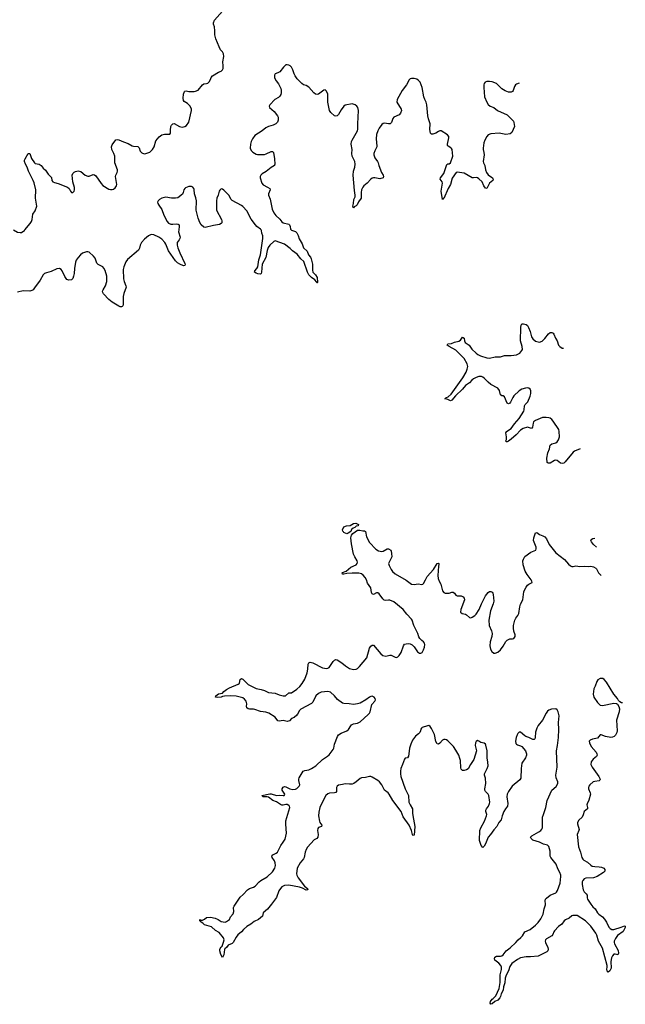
# Model space of a CAD drawing. Header units: inches. Extents: x 2143843 to 2212570, y 881249 to 1017455.
# Tile 40 of 54: x 2200421 to 2209402, y 948513 to 963115. Entities that reach past the tile are written whole.
import ezdxf

# ---------------------------------------------------------------- set-up
doc = ezdxf.new("R2010")
doc.units = ezdxf.units.IN
doc.header["$MEASUREMENT"] = 0
for name, color, linetype in [('C2904', 7, 'Continuous'), ('C2905', 7, 'Continuous'), ('C2906', 7, 'Continuous')]:
    doc.layers.add(name, color=color, linetype=linetype)

msp = doc.modelspace()

# ---------------------------------------------------------------- linework, layer by layer
at = {"layer": 'C2904', "color": 6, "elevation": 400}
for points in [[(2204156, 950000), (2204094, 949926), (2204034, 949870), (2204022, 949818), (2203961, 949770), (2203897, 949743), (2203850, 949702), (2203790, 949667), (2203738, 949622), (2203710, 949590), (2203655, 949545), (2203629, 949511), (2203586, 949430), (2203570, 949415), (2203515, 949390), (2203490, 949354), (2203463, 949337), (2203456, 949324), (2203450, 949246), (2203430, 949209), (2203404, 949250), (2203390, 949306), (2203390, 949330), (2203410, 949365), (2203425, 949375), (2203445, 949435), (2203453, 949470), (2203441, 949501), (2203378, 949578), (2203324, 949610), (2203263, 949663), (2203163, 949690), (2203138, 949718), (2203110, 949730), (2203103, 949743), (2203090, 949750), (2203090, 949771), (2203102, 949762), (2203130, 949761), (2203164, 949776), (2203190, 949802), (2203253, 949807), (2203318, 949790), (2203365, 949770), (2203410, 949741), (2203470, 949731), (2203490, 949742), (2203530, 949770), (2203548, 949812), (2203586, 949854), (2203595, 949890), (2203594, 949950), (2203602, 949970), (2203622, 950000)], [(2208893, 950000), (2208921, 949961), (2208953, 949930), (2208988, 949870), (2209009, 949849), (2209066, 949810), (2209095, 949775), (2209125, 949730), (2209157, 949657), (2209175, 949635), (2209203, 949623), (2209230, 949622), (2209343, 949657), (2209390, 949678), (2209400, 949670), (2209402, 949650), (2209370, 949594), (2209288, 949532), (2209257, 949490), (2209237, 949450), (2209236, 949430), (2209242, 949410), (2209296, 949310), (2209300, 949270), (2209290, 949245), (2209250, 949256), (2209230, 949257), (2209210, 949233), (2209198, 949202), (2209186, 949150), (2209190, 949050), (2209172, 949010), (2209150, 948988), (2209132, 949012), (2209130, 949030), (2209135, 949070), (2209132, 949090), (2209065, 949345), (2209002, 949450), (2208979, 949539), (2208965, 949570), (2208889, 949670), (2208810, 949753), (2208690, 949830), (2208623, 949830), (2208610, 949825), (2208570, 949790), (2208516, 949764), (2208495, 949750), (2208459, 949701), (2208410, 949665), (2208350, 949604), (2208340, 949590), (2208326, 949550), (2208310, 949530), (2208234, 949486), (2208217, 949470), (2208213, 949450), (2208218, 949430), (2208254, 949354), (2208257, 949330), (2208252, 949308), (2208236, 949290), (2208110, 949225), (2207995, 949215), (2207930, 949217), (2207850, 949204), (2207801, 949179), (2207721, 949119), (2207690, 949073), (2207669, 949010), (2207635, 948945), (2207620, 948900), (2207613, 948830), (2207596, 948770), (2207590, 948724), (2207561, 948670), (2207550, 948630), (2207540, 948610), (2207510, 948573), (2207466, 948554), (2207430, 948521), (2207410, 948513), (2207396, 948530), (2207403, 948557), (2207429, 948590), (2207442, 948598), (2207483, 948637), (2207532, 948748), (2207545, 948835), (2207546, 948950), (2207568, 949030), (2207566, 949066), (2207555, 949090), (2207524, 949124), (2207468, 949170), (2207463, 949190), (2207467, 949213), (2207490, 949225), (2207553, 949227), (2207570, 949234), (2207590, 949248), (2207635, 949305), (2207695, 949350), (2207779, 949430), (2207814, 949470), (2207855, 949505), (2207876, 949530), (2207910, 949586), (2207990, 949624), (2208070, 949686), (2208110, 949725), (2208150, 949780), (2208184, 949850), (2208199, 949930), (2208218, 949990), (2208218, 950000)]]:
    msp.add_lwpolyline(points, dxfattribs=at)
at = {"layer": 'C2905', "color": 6, "elevation": 400}
for points in [[(2200331, 960000), (2200390, 959966), (2200430, 959957), (2200450, 959961), (2200470, 959972), (2200490, 959990), (2200498, 960000)], [(2202782, 960000), (2202777, 959970), (2202799, 959890), (2202798, 959870), (2202788, 959850), (2202758, 959810), (2202755, 959770), (2202767, 959730), (2202797, 959657), (2202870, 959501), (2202874, 959490), (2202870, 959470), (2202850, 959465), (2202795, 959490), (2202762, 959510), (2202730, 959540), (2202626, 959686), (2202587, 959787), (2202573, 959810), (2202530, 959859), (2202486, 959890), (2202410, 959924), (2202370, 959927), (2202330, 959908), (2202270, 959860), (2202228, 959810), (2202209, 959770), (2202196, 959724), (2202181, 959699), (2202020, 959560), (2201997, 959523), (2201964, 959450), (2201956, 959410), (2201962, 959270), (2201971, 959230), (2201996, 959170), (2201999, 959150), (2201964, 959056), (2201956, 959010), (2201957, 958890), (2201951, 958869), (2201940, 958860), (2201930, 958854), (2201910, 958856), (2201890, 958865), (2201790, 958926), (2201743, 958963), (2201665, 959050), (2201653, 959070), (2201651, 959090), (2201658, 959110), (2201695, 959170), (2201711, 959230), (2201715, 959270), (2201712, 959310), (2201690, 959395), (2201671, 959431), (2201652, 959450), (2201585, 959485), (2201564, 959504), (2201539, 959579), (2201515, 959610), (2201450, 959665), (2201430, 959674), (2201410, 959674), (2201354, 959650), (2201325, 959630), (2201286, 959590), (2201259, 959550), (2201250, 959518), (2201236, 959424), (2201230, 959350), (2201221, 959310), (2201210, 959278), (2201190, 959258), (2201150, 959253), (2201122, 959262), (2201090, 959306), (2201051, 959390), (2201036, 959410), (2201010, 959423), (2200970, 959421), (2200890, 959379), (2200817, 959363), (2200789, 959350), (2200770, 959330), (2200726, 959254), (2200642, 959138), (2200619, 959110), (2200602, 959098), (2200570, 959090), (2200472, 959092), (2200390, 959073)], [(2204447, 960000), (2204454, 959994), (2204510, 959973), (2204530, 959954), (2204550, 959913), (2204566, 959866), (2204608, 959790), (2204630, 959730), (2204683, 959683), (2204703, 959630), (2204732, 959592), (2204742, 959570), (2204761, 959490), (2204762, 959402), (2204770, 959371), (2204810, 959330), (2204834, 959290), (2204838, 959222), (2204834, 959206), (2204830, 959205), (2204825, 959225), (2204798, 959258), (2204750, 959291), (2204710, 959332), (2204687, 959370), (2204633, 959530), (2204590, 959570), (2204535, 959635), (2204467, 959687), (2204430, 959722), (2204350, 959785), (2204210, 959835), (2204190, 959826), (2204130, 959773), (2204106, 959734), (2204089, 959690), (2204069, 959590), (2204019, 959490), (2204008, 959372), (2204001, 959350), (2203990, 959342), (2203952, 959348), (2203930, 959355), (2203905, 959370), (2203906, 959390), (2203937, 959423), (2203954, 959450), (2203967, 959553), (2203990, 959630), (2204027, 959870), (2204027, 959910), (2204014, 959950), (2204009, 959990), (2204001, 960000)], [(2208732, 956750), (2208650, 956716), (2208630, 956701), (2208510, 956556), (2208490, 956539), (2208470, 956534), (2208439, 956539), (2208390, 956578), (2208370, 956582), (2208350, 956577), (2208290, 956538), (2208256, 956536), (2208242, 956550), (2208237, 956610), (2208252, 956690), (2208277, 956750), (2208290, 956807), (2208310, 956824), (2208370, 956841), (2208390, 956855), (2208410, 956885), (2208424, 956930), (2208420, 957010), (2208415, 957035), (2208330, 957161), (2208310, 957187), (2208290, 957203), (2208270, 957211), (2208230, 957217), (2208174, 957214), (2208138, 957202), (2208070, 957170), (2208042, 957150), (2208035, 957130), (2208027, 957073), (2208010, 957054), (2207950, 957070), (2207885, 957050), (2207850, 957028), (2207782, 956958), (2207710, 956895), (2207670, 956866), (2207650, 956856), (2207635, 956855), (2207632, 956870), (2207641, 956890), (2207640, 956930), (2207631, 956989), (2207638, 957002), (2207642, 957010), (2207710, 957050), (2207760, 957120), (2207830, 957202), (2207897, 957310), (2207904, 957330), (2207905, 957390), (2207916, 957410), (2207955, 957450), (2207990, 957533), (2208001, 957570), (2208001, 957610), (2207990, 957634), (2207970, 957651), (2207950, 957656), (2207921, 957650), (2207870, 957633), (2207828, 957610), (2207750, 957536), (2207732, 957510), (2207698, 957442), (2207690, 957430), (2207670, 957418), (2207648, 957428), (2207610, 957524), (2207590, 957535), (2207570, 957539), (2207552, 957552), (2207534, 957614), (2207511, 957651), (2207410, 957707), (2207370, 957738), (2207315, 957795), (2207290, 957814), (2207270, 957822), (2207230, 957823), (2207190, 957810), (2207150, 957789), (2207124, 957770), (2207089, 957730), (2207033, 957690), (2206990, 957633), (2206885, 957535), (2206830, 957471), (2206810, 957463), (2206770, 957483), (2206724, 957490), (2206741, 957499), (2206748, 957510), (2206777, 957523), (2206818, 957562), (2206995, 957805), (2207042, 957890), (2207057, 957930), (2207065, 957970), (2207059, 958010), (2207010, 958089), (2206890, 958213), (2206790, 958267), (2206761, 958290), (2206769, 958310), (2206826, 958314), (2206870, 958334), (2206935, 958345), (2206958, 958362), (2206990, 958408), (2207010, 958391), (2207015, 958350), (2207028, 958328), (2207085, 958290), (2207127, 958230), (2207190, 958169), (2207214, 958150), (2207255, 958130), (2207350, 958099), (2207390, 958097), (2207470, 958115), (2207550, 958114), (2207610, 958137), (2207710, 958137), (2207790, 958146), (2207837, 958170), (2207870, 958207), (2207875, 958225), (2207871, 958269), (2207846, 958350), (2207852, 958548), (2207857, 958583), (2207864, 958596), (2207870, 958602), (2207890, 958606), (2207930, 958595), (2207950, 958581), (2207968, 958550), (2207992, 958490), (2208011, 958410), (2208030, 958381), (2208070, 958349), (2208090, 958340), (2208130, 958332), (2208170, 958345), (2208210, 958386), (2208262, 958458), (2208290, 958476), (2208310, 958476), (2208330, 958466), (2208344, 958450), (2208366, 958390), (2208393, 958350), (2208413, 958290), (2208430, 958266), (2208464, 958244), (2208484, 958243)], [(2203622, 950000), (2203690, 950104), (2203736, 950144), (2203797, 950210), (2203830, 950229), (2203890, 950251), (2203913, 950267), (2203970, 950328), (2203998, 950350), (2204090, 950405), (2204170, 950477), (2204206, 950530), (2204215, 950570), (2204212, 950612), (2204200, 950640), (2204165, 950690), (2204159, 950710), (2204174, 950730), (2204226, 950754), (2204246, 950770), (2204293, 950870), (2204330, 950917), (2204356, 950964), (2204370, 951009), (2204376, 951050), (2204366, 951186), (2204368, 951232), (2204425, 951430), (2204423, 951450), (2204410, 951463), (2204390, 951474), (2204370, 951475), (2204330, 951467), (2204308, 951468), (2204290, 951475), (2204230, 951516), (2204176, 951536), (2204110, 951583), (2204090, 951589), (2204030, 951590), (2204010, 951610), (2204130, 951633), (2204150, 951632), (2204230, 951612), (2204276, 951616), (2204330, 951608), (2204344, 951610), (2204350, 951616), (2204353, 951630), (2204314, 951690), (2204313, 951710), (2204330, 951731), (2204350, 951741), (2204370, 951740), (2204428, 951708), (2204470, 951699), (2204510, 951705), (2204530, 951715), (2204564, 951750), (2204573, 951770), (2204560, 951830), (2204559, 951850), (2204564, 951870), (2204624, 951970), (2204650, 951980), (2204710, 951989), (2204750, 952008), (2204815, 952050), (2204910, 952146), (2204987, 952193), (2205010, 952212), (2205070, 952290), (2205079, 952310), (2205088, 952370), (2205135, 952485), (2205150, 952510), (2205187, 952533), (2205273, 952567), (2205299, 952590), (2205330, 952644), (2205343, 952657), (2205370, 952671), (2205430, 952681), (2205470, 952702), (2205591, 952810), (2205610, 952830), (2205619, 952850), (2205643, 952957), (2205690, 953010), (2205697, 953030), (2205694, 953050), (2205680, 953070), (2205650, 953082), (2205630, 953080), (2205607, 953070), (2205554, 953026), (2205470, 952981), (2205430, 952967), (2205370, 952959), (2205308, 952970), (2205230, 952973), (2205210, 952981), (2205134, 953034), (2205088, 953090), (2205030, 953141), (2204990, 953153), (2204890, 953142), (2204850, 953123), (2204815, 953090), (2204766, 952994), (2204747, 952973), (2204589, 952891), (2204569, 952870), (2204543, 952817), (2204530, 952800), (2204490, 952768), (2204453, 952750), (2204421, 952719), (2204390, 952709), (2204330, 952722), (2204270, 952711), (2204250, 952716), (2204210, 952773), (2204117, 952830), (2204070, 952845), (2203990, 952854), (2203910, 952886), (2203890, 952890), (2203830, 952889), (2203810, 952895), (2203791, 952910), (2203784, 952930), (2203790, 952970), (2203778, 953010), (2203757, 953037), (2203730, 953056), (2203630, 953085), (2203550, 953089), (2203458, 953082), (2203430, 953077), (2203410, 953068), (2203350, 953061), (2203325, 953070), (2203329, 953090), (2203370, 953115), (2203430, 953126), (2203449, 953151), (2203490, 953183), (2203530, 953204), (2203661, 953259), (2203678, 953270), (2203682, 953278), (2203690, 953331), (2203710, 953343), (2203730, 953333), (2203810, 953255), (2203930, 953196), (2204002, 953182), (2204050, 953166), (2204110, 953138), (2204210, 953126), (2204270, 953102), (2204327, 953087), (2204362, 953090), (2204410, 953130), (2204450, 953132), (2204530, 953185), (2204575, 953225), (2204610, 953270), (2204650, 953335), (2204684, 953430), (2204696, 953484), (2204701, 953559), (2204710, 953577), (2204730, 953585), (2204770, 953576), (2204910, 953504), (2204970, 953491), (2204990, 953497), (2205010, 953510), (2205070, 953595), (2205090, 953617), (2205110, 953629), (2205130, 953621), (2205198, 953578), (2205251, 953531), (2205310, 953494), (2205370, 953478), (2205410, 953484), (2205430, 953494), (2205459, 953521), (2205567, 953650), (2205610, 953795), (2205630, 953823), (2205650, 953837), (2205670, 953840), (2205775, 953710), (2205806, 953686), (2205850, 953677), (2205910, 953693), (2205930, 953689), (2205990, 953661), (2206010, 953658), (2206030, 953666), (2206050, 953688), (2206077, 953730), (2206111, 953829), (2206130, 953853), (2206150, 953860), (2206190, 953862), (2206210, 953858), (2206243, 953843), (2206270, 953813), (2206321, 953741), (2206350, 953719), (2206370, 953719), (2206389, 953731), (2206409, 953770), (2206422, 953810), (2206428, 953850), (2206422, 953870), (2206410, 953890), (2206386, 953906), (2206356, 953936), (2206341, 953961), (2206323, 954010), (2206264, 954130), (2206240, 954210), (2206230, 954227), (2206161, 954301), (2206110, 954370), (2205970, 954481), (2205910, 954505), (2205890, 954508), (2205850, 954501), (2205826, 954506), (2205806, 954526), (2205750, 954598), (2205730, 954614), (2205710, 954613), (2205670, 954591), (2205650, 954599), (2205640, 954620), (2205628, 954690), (2205578, 954758), (2205562, 954810), (2205543, 954843), (2205516, 954876), (2205490, 954898), (2205450, 954906), (2205350, 954908), (2205270, 954904), (2205230, 954890), (2205209, 954890), (2205204, 954910), (2205210, 954916), (2205262, 954938), (2205330, 954996), (2205410, 955030), (2205428, 955050), (2205431, 955070), (2205424, 955090), (2205389, 955150), (2205373, 955190), (2205341, 955341), (2205331, 955430), (2205341, 955470), (2205363, 955497), (2205430, 955543), (2205466, 955546), (2205510, 955533), (2205534, 955534), (2205550, 955523), (2205565, 955445), (2205610, 955363), (2205702, 955262), (2205740, 955240), (2205790, 955228), (2205810, 955231), (2205870, 955268), (2205890, 955268), (2205923, 955250), (2205932, 955232), (2205937, 955197), (2205938, 955150), (2205891, 955050), (2205899, 955019), (2205930, 954959), (2205950, 954934), (2205990, 954896), (2206150, 954804), (2206230, 954744), (2206270, 954741), (2206330, 954750), (2206383, 954737), (2206398, 954742), (2206410, 954753), (2206437, 954810), (2206465, 954855), (2206558, 954962), (2206610, 955052), (2206630, 955056), (2206635, 955050), (2206635, 955035), (2206630, 955010), (2206624, 954870), (2206627, 954830), (2206640, 954790), (2206664, 954744), (2206690, 954644), (2206710, 954620), (2206730, 954610), (2206789, 954611), (2206830, 954627), (2206850, 954623), (2206869, 954609), (2206890, 954582), (2206910, 954570), (2206970, 954569), (2206997, 954557), (2207014, 954534), (2207017, 954510), (2206964, 954370), (2206959, 954330), (2206981, 954310), (2207030, 954299), (2207049, 954289), (2207090, 954250), (2207110, 954245), (2207130, 954252), (2207170, 954277), (2207190, 954297), (2207236, 954370), (2207270, 954450), (2207330, 954570), (2207370, 954620), (2207387, 954633), (2207410, 954637), (2207426, 954626), (2207438, 954610), (2207444, 954590), (2207453, 954490), (2207443, 954450), (2207401, 954350), (2207377, 954210), (2207382, 954130), (2207416, 954050), (2207427, 954010), (2207422, 953970), (2207397, 953890), (2207392, 953830), (2207402, 953782), (2207423, 953743), (2207450, 953722), (2207470, 953720), (2207510, 953737), (2207550, 953769), (2207590, 953823), (2207630, 953892), (2207650, 953912), (2207690, 953933), (2207729, 953931), (2207750, 953936), (2207769, 953970), (2207770, 953990), (2207748, 954048), (2207742, 954090), (2207746, 954130), (2207764, 954210), (2207779, 954241), (2207810, 954279), (2207823, 954310), (2207837, 954410), (2207850, 954448), (2207880, 954510), (2207898, 954630), (2207910, 954663), (2207930, 954701), (2207950, 954727), (2207970, 954745), (2208019, 954770), (2208018, 954790), (2208008, 954810), (2207946, 954886), (2207916, 954936), (2207886, 955030), (2207883, 955090), (2207890, 955116), (2207910, 955152), (2208001, 955219), (2208074, 955250), (2208080, 955270), (2208078, 955290), (2208040, 955390), (2208045, 955430), (2208070, 955507), (2208090, 955508), (2208130, 955478), (2208181, 955461), (2208210, 955444), (2208234, 955414), (2208271, 955330), (2208371, 955210), (2208502, 955110), (2208559, 955039), (2208590, 955014), (2208610, 955005), (2208630, 955006), (2208670, 955016), (2208727, 955007), (2208790, 955012), (2208850, 955007), (2208890, 955010), (2208930, 955002), (2208963, 954983), (2208976, 954970), (2209004, 954910), (2209045, 954870)], [(2208975, 955291), (2208930, 955334), (2208900, 955370), (2208893, 955390), (2208904, 955410), (2208921, 955419), (2208952, 955426)], [(2209358, 952984), (2209346, 952986), (2209319, 952999), (2209301, 953021), (2209285, 953050), (2209233, 953113), (2209125, 953290), (2209090, 953332), (2209070, 953344), (2209050, 953347), (2209030, 953343), (2208996, 953324), (2208978, 953302), (2208955, 953230), (2208936, 953190), (2208924, 953110), (2208933, 953070), (2208990, 952987), (2209030, 952950), (2209063, 952943), (2209230, 952977), (2209270, 952976), (2209286, 952966), (2209308, 952928), (2209314, 952894), (2209312, 952850), (2209273, 952727), (2209282, 952570), (2209277, 952543), (2209256, 952504), (2209236, 952484), (2209210, 952473), (2209189, 952469), (2209110, 952485), (2209046, 952510), (2209030, 952507), (2208990, 952461), (2208915, 952445), (2208879, 952430), (2208867, 952413), (2208869, 952390), (2208897, 952337), (2208972, 952250), (2208982, 952230), (2208983, 952210), (2208974, 952190), (2208926, 952150), (2208895, 952110), (2208890, 952070), (2208909, 952030), (2209011, 951890), (2209029, 951850), (2209023, 951837), (2209012, 951828), (2208950, 951819), (2208926, 951810), (2208874, 951770), (2208859, 951750), (2208856, 951730), (2208858, 951710), (2208882, 951650), (2208885, 951630), (2208861, 951539), (2208834, 951486), (2208831, 951470), (2208841, 951430), (2208839, 951410), (2208790, 951370), (2208779, 951321), (2208764, 951290), (2208714, 951246), (2208694, 951210), (2208694, 951190), (2208716, 951104), (2208715, 951090), (2208687, 951030), (2208710, 950850), (2208739, 950770), (2208756, 950690), (2208770, 950665), (2208785, 950650), (2208840, 950620), (2208890, 950576), (2208910, 950564), (2208950, 950555), (2209014, 950554), (2209050, 950549), (2209085, 950530), (2209099, 950510), (2209097, 950490), (2209079, 950470), (2208987, 950410), (2208928, 950388), (2208815, 950385), (2208790, 950374), (2208770, 950350), (2208762, 950330), (2208760, 950290), (2208777, 950210), (2208790, 950182), (2208822, 950150), (2208835, 950130), (2208835, 950090), (2208841, 950070), (2208893, 950000)], [(2208218, 950000), (2208214, 950050), (2208219, 950070), (2208231, 950089), (2208286, 950130), (2208370, 950166), (2208383, 950177), (2208398, 950202), (2208436, 950310), (2208448, 950410), (2208446, 950430), (2208431, 950470), (2208402, 950522), (2208375, 950590), (2208296, 950690), (2208289, 950710), (2208286, 950786), (2208270, 950855), (2208250, 950875), (2208190, 950887), (2208130, 950919), (2208030, 950947), (2208005, 950970), (2207998, 950990), (2208018, 951010), (2208120, 951070), (2208148, 951090), (2208165, 951110), (2208172, 951130), (2208172, 951290), (2208190, 951330), (2208221, 951430), (2208243, 951537), (2208311, 951689), (2208375, 951745), (2208400, 951790), (2208400, 951810), (2208377, 951870), (2208373, 951910), (2208391, 952029), (2208383, 952270), (2208397, 952350), (2208410, 952470), (2208418, 952590), (2208412, 952690), (2208420, 952790), (2208407, 952850), (2208390, 952880), (2208370, 952894), (2208308, 952888), (2208270, 952876), (2208250, 952861), (2208230, 952833), (2208175, 952725), (2208112, 952650), (2208091, 952610), (2208070, 952550), (2208067, 952470), (2208059, 952450), (2208050, 952440), (2208030, 952439), (2207973, 952470), (2207926, 952486), (2207910, 952495), (2207850, 952551), (2207830, 952550), (2207810, 952531), (2207796, 952510), (2207784, 952470), (2207775, 952415), (2207781, 952381), (2207787, 952370), (2207801, 952361), (2207850, 952348), (2207870, 952338), (2207924, 952270), (2207937, 952230), (2207936, 952210), (2207922, 952170), (2207870, 952089), (2207857, 952010), (2207851, 951869), (2207836, 951844), (2207724, 951750), (2207670, 951671), (2207652, 951630), (2207645, 951590), (2207660, 951490), (2207657, 951450), (2207627, 951413), (2207600, 951370), (2207576, 951310), (2207560, 951250), (2207527, 951210), (2207495, 951150), (2207450, 951101), (2207403, 951030), (2207369, 950990), (2207330, 950895), (2207310, 950860), (2207290, 950841), (2207264, 950870), (2207241, 950941), (2207246, 951090), (2207260, 951130), (2207313, 951227), (2207345, 951310), (2207347, 951330), (2207334, 951370), (2207333, 951390), (2207343, 951410), (2207374, 951450), (2207388, 951490), (2207391, 951510), (2207379, 951610), (2207368, 951630), (2207328, 951668), (2207319, 951690), (2207318, 951710), (2207332, 951790), (2207327, 951867), (2207312, 951910), (2207313, 951930), (2207355, 952010), (2207368, 952052), (2207365, 952105), (2207354, 952170), (2207354, 952270), (2207336, 952356), (2207328, 952370), (2207310, 952384), (2207258, 952398), (2207230, 952417), (2207210, 952423), (2207190, 952409), (2207181, 952390), (2207174, 952350), (2207197, 952270), (2207157, 952143), (2207106, 952070), (2207073, 952007), (2207048, 951992), (2207010, 951982), (2206990, 951982), (2206970, 951998), (2206961, 952021), (2206956, 952130), (2206950, 952159), (2206931, 952210), (2206890, 952281), (2206854, 952334), (2206770, 952422), (2206750, 952435), (2206730, 952440), (2206710, 952438), (2206690, 952430), (2206650, 952388), (2206630, 952373), (2206610, 952378), (2206592, 952412), (2206570, 952512), (2206530, 952602), (2206510, 952635), (2206490, 952647), (2206470, 952645), (2206390, 952617), (2206381, 952610), (2206370, 952595), (2206367, 952570), (2206355, 952545), (2206337, 952523), (2206289, 952491), (2206248, 952430), (2206220, 952370), (2206201, 952310), (2206193, 952230), (2206185, 952195), (2206170, 952167), (2206139, 952161), (2206126, 952150), (2206100, 952070), (2206075, 952010), (2206068, 951970), (2206066, 951930), (2206073, 951890), (2206137, 951710), (2206187, 951610), (2206193, 951510), (2206210, 951470), (2206246, 951410), (2206245, 951350), (2206249, 951311), (2206280, 951150), (2206270, 951022), (2206250, 951019), (2206244, 951030), (2206233, 951090), (2206195, 951170), (2206110, 951291), (2206077, 951370), (2205956, 951536), (2205901, 951630), (2205884, 951650), (2205833, 951690), (2205790, 951770), (2205757, 951810), (2205734, 951830), (2205650, 951881), (2205630, 951890), (2205609, 951891), (2205550, 951875), (2205490, 951873), (2205470, 951861), (2205410, 951810), (2205378, 951790), (2205350, 951779), (2205310, 951776), (2205250, 951783), (2205208, 951772), (2205150, 951764), (2205130, 951750), (2205119, 951730), (2205121, 951670), (2205110, 951654), (2205090, 951647), (2205017, 951643), (2204990, 951633), (2204963, 951610), (2204936, 951564), (2204874, 951430), (2204856, 951364), (2204854, 951310), (2204866, 951230), (2204874, 951210), (2204900, 951170), (2204899, 951150), (2204850, 951134), (2204841, 951119), (2204837, 951090), (2204849, 951030), (2204843, 950990), (2204828, 950972), (2204790, 950950), (2204690, 950845), (2204669, 950810), (2204656, 950770), (2204640, 950690), (2204629, 950670), (2204578, 950610), (2204534, 950530), (2204528, 950450), (2204532, 950430), (2204549, 950389), (2204643, 950263), (2204690, 950230), (2204695, 950210), (2204670, 950208), (2204615, 950235), (2204570, 950250), (2204410, 950279), (2204350, 950275), (2204306, 950254), (2204287, 950233), (2204265, 950195), (2204230, 950098), (2204170, 950017), (2204156, 950000)]]:
    msp.add_lwpolyline(points, dxfattribs=at)
msp.add_lwpolyline([(2205270, 955490), (2205226, 955510), (2205222, 955522), (2205214, 955530), (2205209, 955551), (2205230, 955594), (2205266, 955610), (2205324, 955616), (2205370, 955643), (2205406, 955650), (2205443, 955630), (2205441, 955610), (2205410, 955602), (2205390, 955585), (2205366, 955574), (2205344, 955556), (2205330, 955527), (2205290, 955499)], close=True, dxfattribs=at)
at = {"layer": 'C2906', "color": 6, "elevation": 400}
for points in [[(2200498, 960000), (2200575, 960090), (2200597, 960123), (2200608, 960152), (2200616, 960230), (2200650, 960281), (2200676, 960350), (2200656, 960470), (2200658, 960590), (2200635, 960695), (2200623, 960730), (2200554, 960870), (2200530, 960930), (2200506, 960970), (2200493, 961010), (2200493, 961030), (2200501, 961050), (2200549, 961131), (2200570, 961130), (2200597, 961057), (2200641, 960990), (2200650, 960984), (2200710, 960972), (2200724, 960964), (2200741, 960950), (2200770, 960913), (2200804, 960884), (2200844, 960824), (2200880, 960790), (2200893, 960773), (2200898, 960730), (2200912, 960712), (2200939, 960699), (2200990, 960686), (2201130, 960629), (2201154, 960610), (2201173, 960570), (2201190, 960551), (2201210, 960553), (2201229, 960570), (2201236, 960590), (2201233, 960627), (2201211, 960710), (2201198, 960810), (2201207, 960833), (2201227, 960853), (2201250, 960864), (2201290, 960873), (2201330, 960864), (2201391, 960811), (2201430, 960792), (2201450, 960794), (2201510, 960820), (2201530, 960816), (2201550, 960798), (2201627, 960687), (2201655, 960655), (2201741, 960601), (2201770, 960594), (2201790, 960595), (2201810, 960602), (2201838, 960622), (2201857, 960650), (2201861, 960670), (2201841, 960790), (2201845, 960810), (2201865, 960850), (2201871, 960870), (2201870, 960890), (2201833, 960990), (2201832, 961090), (2201819, 961130), (2201788, 961190), (2201781, 961230), (2201790, 961260), (2201847, 961333), (2201870, 961340), (2201890, 961333), (2201962, 961302), (2202030, 961279), (2202090, 961246), (2202110, 961239), (2202174, 961234), (2202192, 961212), (2202210, 961163), (2202230, 961141), (2202266, 961126), (2202290, 961128), (2202350, 961152), (2202390, 961191), (2202415, 961230), (2202442, 961318), (2202463, 961350), (2202490, 961377), (2202530, 961405), (2202570, 961418), (2202630, 961415), (2202650, 961419), (2202655, 961430), (2202656, 961476), (2202664, 961530), (2202671, 961550), (2202690, 961570), (2202710, 961573), (2202790, 961533), (2202830, 961522), (2202870, 961529), (2202895, 961545), (2202927, 961593), (2202971, 961770), (2202969, 961790), (2202950, 961833), (2202910, 961871), (2202862, 961902), (2202850, 961918), (2202845, 961950), (2202849, 962009), (2202864, 962050), (2202870, 962056), (2202890, 962058), (2202930, 962050), (2203010, 962052), (2203030, 962055), (2203066, 962070), (2203130, 962150), (2203150, 962163), (2203190, 962168), (2203210, 962175), (2203230, 962193), (2203250, 962228), (2203261, 962259), (2203278, 962282), (2203370, 962335), (2203410, 962352), (2203430, 962371), (2203436, 962390), (2203440, 962430), (2203435, 962490), (2203446, 962570), (2203444, 962610), (2203430, 962640), (2203401, 962670), (2203377, 962710), (2203330, 962830), (2203316, 962890), (2203317, 962950), (2203311, 963010), (2203296, 963050), (2203295, 963070), (2203310, 963110), (2203430, 963239)], [(2207830, 962174), (2207790, 962160), (2207773, 962147), (2207758, 962122), (2207737, 962063), (2207728, 962052), (2207710, 962040), (2207670, 962042), (2207620, 962060), (2207571, 962091), (2207490, 962168), (2207430, 962193), (2207390, 962200), (2207350, 962200), (2207326, 962190), (2207310, 962170), (2207304, 962150), (2207302, 962110), (2207315, 961970), (2207350, 961890), (2207370, 961856), (2207397, 961830), (2207451, 961810), (2207509, 961769), (2207650, 961703), (2207742, 961610), (2207750, 961590), (2207759, 961530), (2207717, 961443), (2207696, 961424), (2207630, 961411), (2207530, 961431), (2207410, 961424), (2207370, 961406), (2207350, 961382), (2207321, 961330), (2207306, 961290), (2207293, 961210), (2207293, 961190), (2207305, 961145), (2207309, 961110), (2207296, 961010), (2207301, 960990), (2207320, 960950), (2207327, 960890), (2207342, 960850), (2207370, 960814), (2207432, 960770), (2207443, 960750), (2207438, 960730), (2207386, 960690), (2207350, 960612), (2207330, 960616), (2207306, 960650), (2207278, 960710), (2207230, 960756), (2207210, 960768), (2207190, 960774), (2207150, 960767), (2207130, 960770), (2207010, 960837), (2206910, 960852), (2206892, 960848), (2206834, 960766), (2206811, 960669), (2206773, 960610), (2206710, 960465), (2206699, 960461), (2206690, 960449), (2206671, 960570), (2206691, 960690), (2206684, 960710), (2206657, 960750), (2206660, 960770), (2206710, 960832), (2206754, 960966), (2206770, 960978), (2206790, 960978), (2206810, 960992), (2206845, 961090), (2206832, 961190), (2206826, 961206), (2206816, 961216), (2206777, 961237), (2206765, 961250), (2206764, 961270), (2206784, 961364), (2206783, 961383), (2206765, 961405), (2206670, 961465), (2206650, 961465), (2206630, 961457), (2206590, 961430), (2206550, 961417), (2206530, 961418), (2206512, 961432), (2206505, 961485), (2206506, 961570), (2206483, 961643), (2206474, 961690), (2206461, 961850), (2206451, 961890), (2206428, 961930), (2206413, 961970), (2206390, 962110), (2206377, 962150), (2206359, 962190), (2206330, 962220), (2206310, 962231), (2206270, 962243), (2206230, 962244), (2206210, 962237), (2206196, 962224), (2206159, 962150), (2206095, 962065), (2206021, 961930), (2206016, 961890), (2206077, 961790), (2206081, 961770), (2206069, 961730), (2206050, 961706), (2205970, 961670), (2205953, 961647), (2205937, 961590), (2205916, 961570), (2205890, 961568), (2205830, 961581), (2205810, 961576), (2205790, 961560), (2205750, 961506), (2205730, 961464), (2205714, 961410), (2205706, 961350), (2205719, 961241), (2205717, 961230), (2205686, 961170), (2205674, 961130), (2205675, 961110), (2205688, 961068), (2205729, 961010), (2205738, 960990), (2205748, 960950), (2205784, 960850), (2205810, 960810), (2205817, 960790), (2205811, 960770), (2205763, 960757), (2205690, 960769), (2205670, 960770), (2205650, 960765), (2205630, 960751), (2205575, 960690), (2205526, 960650), (2205508, 960630), (2205489, 960590), (2205483, 960550), (2205487, 960470), (2205447, 960413), (2205425, 960370), (2205410, 960353), (2205382, 960338), (2205370, 960326), (2205364, 960330), (2205360, 960350), (2205372, 960388), (2205376, 960450), (2205394, 960490), (2205398, 960510), (2205384, 960584), (2205366, 960810), (2205373, 960870), (2205389, 960930), (2205394, 960974), (2205390, 961010), (2205351, 961090), (2205348, 961130), (2205352, 961192), (2205337, 961270), (2205342, 961310), (2205351, 961330), (2205411, 961430), (2205430, 961467), (2205437, 961490), (2205435, 961570), (2205443, 961770), (2205434, 961810), (2205419, 961830), (2205396, 961850), (2205350, 961866), (2205250, 961845), (2205230, 961830), (2205190, 961777), (2205150, 961708), (2205130, 961690), (2205110, 961685), (2205090, 961689), (2205037, 961737), (2205014, 961770), (2204992, 961892), (2204992, 962010), (2204970, 962057), (2204950, 962073), (2204930, 962071), (2204850, 962012), (2204830, 962007), (2204810, 962011), (2204785, 962030), (2204710, 962113), (2204670, 962139), (2204630, 962151), (2204606, 962166), (2204538, 962238), (2204504, 962284), (2204491, 962311), (2204471, 962370), (2204450, 962410), (2204430, 962429), (2204410, 962440), (2204390, 962446), (2204370, 962444), (2204332, 962410), (2204278, 962342), (2204250, 962325), (2204209, 962311), (2204198, 962290), (2204198, 962250), (2204222, 962210), (2204261, 962161), (2204296, 962096), (2204301, 962070), (2204301, 962030), (2204295, 962005), (2204280, 961980), (2204258, 961962), (2204206, 961930), (2204130, 961850), (2204120, 961830), (2204124, 961810), (2204193, 961753), (2204244, 961690), (2204255, 961670), (2204254, 961626), (2204244, 961596), (2204218, 961570), (2204179, 961550), (2204110, 961531), (2204070, 961511), (2204016, 961464), (2203910, 961397), (2203873, 961347), (2203855, 961310), (2203846, 961270), (2203841, 961210), (2203854, 961174), (2203878, 961150), (2203930, 961121), (2203950, 961117), (2204050, 961116), (2204077, 961123), (2204150, 961160), (2204170, 961158), (2204184, 961144), (2204200, 961050), (2204206, 960970), (2204202, 960958), (2204199, 960950), (2204150, 960923), (2204078, 960862), (2204015, 960830), (2203995, 960810), (2203989, 960790), (2203989, 960770), (2204010, 960691), (2204030, 960666), (2204098, 960630), (2204129, 960609), (2204135, 960590), (2204110, 960532), (2204109, 960510), (2204133, 960453), (2204167, 960307), (2204191, 960250), (2204221, 960210), (2204278, 960158), (2204310, 960115), (2204330, 960100), (2204410, 960081), (2204423, 960070), (2204434, 960050), (2204436, 960010), (2204447, 960000)], [(2204001, 960000), (2203994, 960010), (2203936, 960050), (2203917, 960070), (2203856, 960156), (2203790, 960281), (2203730, 960344), (2203710, 960359), (2203573, 960433), (2203554, 960454), (2203528, 960508), (2203450, 960589), (2203430, 960601), (2203410, 960604), (2203390, 960587), (2203380, 960570), (2203372, 960550), (2203366, 960510), (2203346, 960470), (2203340, 960430), (2203341, 960290), (2203415, 960150), (2203421, 960130), (2203418, 960102), (2203410, 960090), (2203385, 960075), (2203296, 960064), (2203170, 960033), (2203150, 960036), (2203110, 960073), (2203090, 960108), (2203067, 960170), (2203039, 960290), (2203036, 960330), (2203044, 960390), (2203043, 960430), (2203033, 960473), (2203013, 960530), (2203010, 960594), (2203005, 960610), (2202990, 960631), (2202970, 960640), (2202930, 960643), (2202881, 960619), (2202870, 960610), (2202857, 960590), (2202847, 960550), (2202835, 960525), (2202765, 960475), (2202732, 960468), (2202670, 960467), (2202590, 960483), (2202530, 960469), (2202496, 960450), (2202475, 960430), (2202466, 960410), (2202468, 960390), (2202482, 960362), (2202530, 960298), (2202558, 960218), (2202610, 960120), (2202630, 960099), (2202663, 960083), (2202690, 960080), (2202750, 960087), (2202770, 960082), (2202784, 960070), (2202788, 960048), (2202782, 960000)]]:
    msp.add_lwpolyline(points, dxfattribs=at)

doc.saveas('drawing.dxf')
